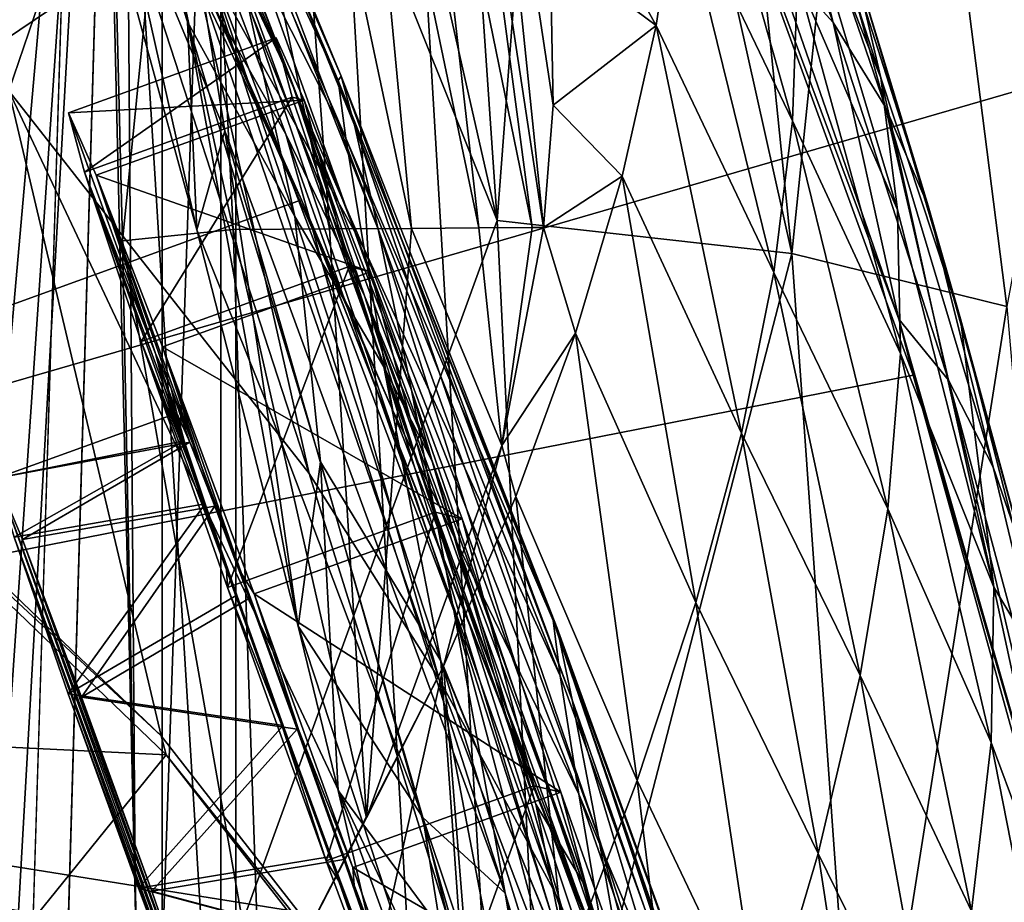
# Model space of a CAD drawing. Header units: metres. Extents: x -904 to 0, y -908 to 0.
# Tile 98 of 158: x -58 to -25, y -384 to -354. Entities that reach past the tile are written whole.
import ezdxf

# ---------------------------------------------------------------- set-up
doc = ezdxf.new("R2010")
doc.units = ezdxf.units.M

msp = doc.modelspace()

# ---------------------------------------------------------------- linework, layer by layer
at = {"layer": 'top012'}
for points in [[(-4.519207, -133.377289, 2063.059814), (-51.518902, -163.519562, 2063.059814), (-51.518902, -836.377136, 2063.059814)], [(-37.838261, -842.079285, 2063.059814), (-4.519207, -133.377289, 2063.059814), (-51.518902, -836.377136, 2063.059814)], [(-4.519207, -133.377289, 163.059708), (-37.838261, -842.079285, 163.059708), (-51.518902, -836.377136, 163.059708)], [(-51.518902, -836.377136, 163.059708), (-51.518902, -163.519562, 163.059708), (-4.519207, -133.377289, 163.059708)], [(-37.838261, -842.079285, 2063.059814), (-34.448139, -844.306091, 2063.059814), (-4.519207, -133.377289, 2063.059814)], [(-4.519207, -133.377289, 163.059708), (-34.448139, -844.306091, 163.059708), (-37.838261, -842.079285, 163.059708)], [(-34.448139, -844.306091, 2063.059814), (-32.221325, -847.696228, 2063.059814), (-4.519207, -133.377289, 2063.059814)], [(-32.221325, -847.696228, 163.059708), (-34.448139, -844.306091, 163.059708), (-4.519207, -133.377289, 163.059708)], [(-4.519207, -133.377289, 2063.059814), (-32.221325, -847.696228, 2063.059814), (-4.519207, -887.377258, 2063.059814)], [(-4.519207, -887.377258, 163.059708), (-32.221325, -847.696228, 163.059708), (-4.519207, -133.377289, 163.059708)], [(-51.518902, -836.377136, 163.059708), (-51.518902, -495.105316, 182.490662), (-51.518902, -163.519562, 163.059708)], [(-51.518902, -495.105316, 182.490662), (-51.518902, -411.783142, 184.444412), (-51.518902, -163.519562, 163.059708)], [(-51.518902, -163.519562, 163.059708), (-51.518902, -411.783142, 184.444412), (-51.518902, -328.691803, 189.861313)], [(-51.518902, -328.491486, 2035.961548), (-51.518902, -395.558533, 2040.610718), (-51.518902, -163.519562, 2063.059814)], [(-51.518902, -163.519562, 2063.059814), (-51.518902, -395.558533, 2040.610718), (-51.518902, -462.743958, 2043.003296)], [(-51.518902, -462.743958, 2043.003296), (-51.518902, -529.971802, 2043.136353), (-51.518902, -163.519562, 2063.059814)], [(-51.518902, -529.971802, 2043.136353), (-51.518902, -836.377136, 2063.059814), (-51.518902, -163.519562, 2063.059814)], [(-26.783472, -317.377777, 1607.813965), (-86.840805, -318.15625, 1606.241211), (-18.774803, -355.125214, 1608.02356)], [(-18.774803, -355.125214, 1608.02356), (-18.944498, -354.376801, 1610.452026), (-26.783472, -317.377777, 1607.813965)], [(-86.840805, -318.15625, 1606.241211), (-94.793068, -377.154694, 1606.032959), (-18.774803, -355.125214, 1608.02356)], [(-95.048317, -379.52887, 619.995239), (-87.293312, -320.985687, 619.792175), (-37.533306, -340.804901, 618.489197)], [(-54.164406, -394.131256, 2040.5354), (-51.518902, -395.558533, 2040.610718), (-55.725853, -327.499298, 2035.875732)], [(-51.518902, -395.558533, 2040.610718), (-51.518902, -328.491486, 2035.961548), (-55.725853, -327.499298, 2035.875732)], [(-54.164406, -394.131256, 2040.5354), (-55.725853, -327.499298, 2035.875732), (-42.215172, -361.205383, 1985.746338)], [(-55.725853, -327.499298, 2035.875732), (-49.804897, -327.759186, 2009.645752), (-42.215172, -361.205383, 1985.746338)], [(-42.215172, -361.205383, 1985.746338), (-49.804897, -327.759186, 2009.645752), (-44.48011, -328.211334, 1983.284302)], [(-42.215172, -361.205383, 1985.746338), (-44.48011, -328.211334, 1983.284302), (-39.752583, -328.855499, 1956.806641)], [(-54.827484, -361.889374, 187.280212), (-55.324646, -341.937805, 188.764755), (-51.518902, -328.691803, 189.861313)], [(-54.827484, -361.889374, 187.280212), (-51.518902, -328.691803, 189.861313), (-54.031609, -401.836456, 184.909973)], [(-51.518902, -328.691803, 189.861313), (-51.518902, -411.783142, 184.444412), (-54.031609, -401.836456, 184.909973)], [(-32.278755, -362.311981, 1932.462891), (-42.215172, -361.205383, 1985.746338), (-39.752583, -328.855499, 1956.806641)], [(-32.278755, -362.311981, 1932.462891), (-39.752583, -328.855499, 1956.806641), (-35.62178, -329.691498, 1930.227783)], [(-29.139597, -331.938507, 1876.826904), (-32.278755, -362.311981, 1932.462891), (-35.62178, -329.691498, 1930.227783)], [(-29.139597, -331.938507, 1876.826904), (-25.040169, -364.100006, 1878.77002), (-32.278755, -362.311981, 1932.462891)], [(-25.040169, -364.100006, 1878.77002), (-29.139597, -331.938507, 1876.826904), (-22.545198, -350.720428, 1824.050781)], [(-94.793068, -377.154663, 658.831543), (-48.802887, -360.504913, 660.035828), (-60.736385, -335.552734, 659.723389)], [(-60.736385, -335.552734, 659.723389), (-48.802887, -360.504913, 660.035828), (-53.998867, -348.922943, 662.213379)], [(-53.587872, -344.956512, 1280.333496), (-49.152481, -356.482025, 1328.794556), (-57.246353, -337.335846, 1279.710571)], [(-57.246353, -337.335846, 1279.710571), (-49.152481, -356.482025, 1328.794556), (-46.683899, -363.742767, 1376.425293)], [(-46.683899, -363.742767, 1376.425293), (-49.328117, -358.298492, 1376.00415), (-57.246353, -337.335846, 1279.710571)], [(-49.328117, -358.298492, 1376.00415), (-52.31377, -353.022949, 1375.58313), (-57.246353, -337.335846, 1279.710571)], [(-55.213818, -337.693024, 894.298889), (-55.283051, -338.270569, 836.599487), (-47.466808, -356.342255, 894.723267)], [(-54.899479, -338.623688, 951.680603), (-55.213818, -337.693024, 894.298889), (-47.016838, -357.995667, 951.948608)], [(-55.213818, -337.693024, 894.298889), (-47.466808, -356.342255, 894.723267), (-47.016838, -357.995667, 951.948608)], [(-55.283051, -338.270569, 836.599487), (-47.56395, -356.495697, 837.130737), (-47.466808, -356.342255, 894.723267)], [(-55.283051, -338.270569, 836.599487), (-55.104694, -340.340546, 778.537842), (-47.56395, -356.495697, 837.130737)], [(-55.629524, -347.938934, 1375.161987), (-58.659721, -356.842072, 1469.44043), (-63.199181, -338.432556, 1374.319824)], [(-54.346607, -341.091095, 1008.777649), (-54.899479, -338.623688, 951.680603), (-46.222847, -361.499695, 1008.890869)], [(-54.899479, -338.623688, 951.680603), (-47.016838, -357.995667, 951.948608), (-46.222847, -361.499695, 1008.890869)], [(-54.680893, -343.901428, 720.062378), (-47.304928, -358.4328, 779.072327), (-55.104694, -340.340546, 778.537842)], [(-55.104694, -340.340546, 778.537842), (-47.304928, -358.4328, 779.072327), (-47.56395, -356.495697, 837.130737)], [(-37.533306, -340.804901, 618.489197), (-28.200781, -366.410828, 618.244812), (-95.048317, -379.52887, 619.995239)], [(-28.200781, -366.410828, 618.244812), (-37.533306, -340.804901, 618.489197), (-28.684767, -364.524628, 615.678772)], [(-37.533306, -340.804901, 618.489197), (-32.92218, -352.295959, 615.881531), (-28.684767, -364.524628, 615.678772)], [(-45.097912, -366.914978, 1065.63562), (-53.564972, -345.134308, 1065.625244), (-54.346607, -341.091095, 1008.777649)], [(-46.222847, -361.499695, 1008.890869), (-45.097912, -366.914978, 1065.63562), (-54.346607, -341.091095, 1008.777649)], [(-56.802666, -345.161591, 1176.533569), (-52.325344, -361.519562, 1234.223267), (-56.790329, -341.581421, 1183.1073)], [(-56.790329, -341.581421, 1183.1073), (-52.325344, -361.519562, 1234.223267), (-52.643673, -354.510895, 1232.833496)], [(-56.790329, -341.581421, 1183.1073), (-52.643673, -354.510895, 1232.833496), (-53.605236, -347.806946, 1232.391602)], [(-52.091511, -341.610687, 215.256165), (-55.324646, -341.937805, 188.764755), (-51.107964, -361.50769, 213.839966)], [(-49.301628, -341.612854, 241.812042), (-52.091511, -341.610687, 215.256165), (-47.86203, -361.490662, 240.471069)], [(-52.091511, -341.610687, 215.256165), (-51.107964, -361.50769, 213.839966), (-47.86203, -361.490662, 240.471069)], [(-46.965527, -341.615021, 268.448761), (-49.301628, -341.612854, 241.812042), (-45.100048, -361.473633, 267.188416)], [(-49.301628, -341.612854, 241.812042), (-47.86203, -361.490662, 240.471069), (-45.100048, -361.473633, 267.188416)], [(-45.100048, -361.473633, 267.188416), (-42.823792, -361.456604, 293.981537), (-46.965527, -341.615021, 268.448761)], [(-42.823792, -361.456604, 293.981537), (-45.084862, -341.617157, 295.156525), (-46.965527, -341.615021, 268.448761)], [(-41.034904, -361.439575, 320.839935), (-43.661179, -341.619324, 321.925568), (-45.084862, -341.617157, 295.156525)], [(-45.084862, -341.617157, 295.156525), (-42.823792, -361.456604, 293.981537), (-41.034904, -361.439575, 320.839935)], [(-41.034904, -361.439575, 320.839935), (-40.649021, -361.43927, 327.834259), (-43.661179, -341.619324, 321.925568)], [(-40.649021, -361.43927, 327.834259), (-42.695625, -341.62149, 348.745941), (-43.661179, -341.619324, 321.925568)], [(-40.649021, -361.43927, 327.834259), (-40.318794, -357.321594, 347.942413), (-42.695625, -341.62149, 348.745941)], [(-40.318794, -357.321594, 347.942413), (-40.428299, -351.984253, 375.115875), (-42.695625, -341.62149, 348.745941)], [(-55.324646, -341.937805, 188.764755), (-54.827484, -361.889374, 187.280212), (-51.107964, -361.50769, 213.839966)], [(-32.92218, -352.295959, 615.881531), (-35.272408, -342.577911, 590.318176), (-30.893574, -354.537048, 590.153748)], [(-30.893574, -354.537048, 590.153748), (-35.272408, -342.577911, 590.318176), (-33.224522, -345.436279, 564.132813)], [(-53.998867, -348.922943, 662.213379), (-46.692596, -362.153534, 720.439819), (-54.680893, -343.901428, 720.062378)], [(-54.680893, -343.901428, 720.062378), (-46.692596, -362.153534, 720.439819), (-47.304928, -358.4328, 779.072327)], [(-30.22637, -352.3479, 512.078308), (-33.158413, -344.361816, 486.960266), (-29.286085, -356.398682, 486.218231)], [(-29.286085, -356.398682, 486.218231), (-33.158413, -344.361816, 486.960266), (-32.402069, -348.553833, 461.312286)], [(-52.325344, -361.519562, 1234.223267), (-56.802666, -345.161591, 1176.533569), (-51.380821, -358.188904, 1178.73584)], [(-51.380821, -358.188904, 1178.73584), (-56.802666, -345.161591, 1176.533569), (-52.571098, -350.81488, 1122.270264)], [(-50.836445, -352.907043, 1280.956421), (-49.152481, -356.482025, 1328.794556), (-53.587872, -344.956512, 1280.333496)], [(-43.6642, -374.338074, 1122.279053), (-53.564972, -345.134308, 1065.625244), (-45.097912, -366.914978, 1065.63562)], [(-43.6642, -374.338074, 1122.279053), (-52.571098, -350.81488, 1122.270264), (-53.564972, -345.134308, 1065.625244)], [(-35.856239, -345.142822, 412.489502), (-36.140621, -349.784576, 387.059753), (-32.257198, -357.853241, 410.323669)], [(-32.091755, -353.051544, 435.765167), (-35.856239, -345.142822, 412.489502), (-32.257198, -357.853241, 410.323669)], [(-30.893574, -354.537048, 590.153748), (-33.224522, -345.436279, 564.132813), (-29.125168, -357.387024, 563.822021)], [(-29.125168, -357.387024, 563.822021), (-33.224522, -345.436279, 564.132813), (-31.540806, -348.693329, 538.051392)], [(-40.428299, -351.984253, 375.115875), (-36.854706, -354.642517, 361.678864), (-41.14917, -346.903564, 402.306671)], [(-36.854706, -354.642517, 361.678864), (-36.140621, -349.784576, 387.059753), (-41.14917, -346.903564, 402.306671)], [(-53.605236, -347.806946, 1232.391602), (-52.643673, -354.510895, 1232.833496), (-49.020161, -361.072083, 1281.579346)], [(-50.836445, -352.907043, 1280.956421), (-53.605236, -347.806946, 1232.391602), (-49.020161, -361.072083, 1281.579346)], [(-48.540432, -369.725311, 1470.142578), (-58.659721, -356.842072, 1469.44043), (-55.629524, -347.938934, 1375.161987)], [(-52.31377, -353.022949, 1375.58313), (-48.540432, -369.725311, 1470.142578), (-55.629524, -347.938934, 1375.161987)], [(-29.286085, -356.398682, 486.218231), (-32.402069, -348.553833, 461.312286), (-28.725321, -360.844208, 460.475372)], [(-28.725321, -360.844208, 460.475372), (-32.402069, -348.553833, 461.312286), (-32.091755, -353.051544, 435.765167)], [(-29.125168, -357.387024, 563.822021), (-31.540806, -348.693329, 538.051392), (-27.692135, -360.715485, 537.606567)], [(-27.692135, -360.715485, 537.606567), (-31.540806, -348.693329, 538.051392), (-30.22637, -352.3479, 512.078308)], [(-53.998867, -348.922943, 662.213379), (-45.726032, -367.603577, 662.584045), (-46.692596, -362.153534, 720.439819)], [(-53.998867, -348.922943, 662.213379), (-48.802887, -360.504913, 660.035828), (-45.726032, -367.603577, 662.584045)], [(-36.140621, -349.784576, 387.059753), (-36.854706, -354.642517, 361.678864), (-32.890076, -362.956909, 384.991852)], [(-32.257198, -357.853241, 410.323669), (-36.140621, -349.784576, 387.059753), (-32.890076, -362.956909, 384.991852)], [(-43.6642, -374.338074, 1122.279053), (-41.942944, -383.85733, 1178.865479), (-52.571098, -350.81488, 1122.270264)], [(-41.942944, -383.85733, 1178.865479), (-51.380821, -358.188904, 1178.73584), (-52.571098, -350.81488, 1122.270264)], [(-40.428299, -351.984253, 375.115875), (-40.318794, -357.321594, 347.942413), (-36.854706, -354.642517, 361.678864)], [(-28.684767, -364.524628, 615.678772), (-32.92218, -352.295959, 615.881531), (-30.893574, -354.537048, 590.153748)], [(-27.692135, -360.715485, 537.606567), (-30.22637, -352.3479, 512.078308), (-26.601788, -364.520721, 511.513611)], [(-26.601788, -364.520721, 511.513611), (-30.22637, -352.3479, 512.078308), (-29.286085, -356.398682, 486.218231)], [(-49.328117, -358.298492, 1376.00415), (-44.160591, -376.64502, 1470.49353), (-52.31377, -353.022949, 1375.58313)], [(-44.160591, -376.64502, 1470.49353), (-48.540432, -369.725311, 1470.142578), (-52.31377, -353.022949, 1375.58313)], [(-49.152481, -356.482025, 1328.794556), (-50.836445, -352.907043, 1280.956421), (-46.029953, -366.133057, 1329.559448)], [(-46.029953, -366.133057, 1329.559448), (-50.836445, -352.907043, 1280.956421), (-49.020161, -361.072083, 1281.579346)], [(-28.628368, -365.682312, 434.856842), (-32.091755, -353.051544, 435.765167), (-32.257198, -357.853241, 410.323669)], [(-28.725321, -360.844208, 460.475372), (-32.091755, -353.051544, 435.765167), (-28.628368, -365.682312, 434.856842)], [(-52.325344, -361.519562, 1234.223267), (-48.91679, -374.85965, 1275.041138), (-52.643673, -354.510895, 1232.833496)], [(-52.643673, -354.510895, 1232.833496), (-48.91679, -374.85965, 1275.041138), (-48.157398, -369.33429, 1282.202271)], [(-52.643673, -354.510895, 1232.833496), (-48.157398, -369.33429, 1282.202271), (-49.020161, -361.072083, 1281.579346)], [(-28.684767, -364.524628, 615.678772), (-30.893574, -354.537048, 590.153748), (-27.002653, -366.584045, 590.007629)], [(-27.002653, -366.584045, 590.007629), (-30.893574, -354.537048, 590.153748), (-29.125168, -357.387024, 563.822021)], [(-40.318794, -357.321594, 347.942413), (-37.999809, -359.715637, 336.355957), (-36.854706, -354.642517, 361.678864)], [(-36.854706, -354.642517, 361.678864), (-37.999809, -359.715637, 336.355957), (-33.980976, -368.360596, 359.773071)], [(-32.890076, -362.956909, 384.991852), (-36.854706, -354.642517, 361.678864), (-33.980976, -368.360596, 359.773071)], [(-18.774803, -355.125214, 1608.02356), (-94.793068, -377.154694, 1606.032959), (-13.701091, -393.379517, 1608.156494)], [(-49.152481, -356.482025, 1328.794556), (-44.392456, -369.332886, 1376.846436), (-46.683899, -363.742767, 1376.425293)], [(-44.392456, -369.332886, 1376.846436), (-49.152481, -356.482025, 1328.794556), (-46.029953, -366.133057, 1329.559448)], [(-47.466808, -356.342255, 894.723267), (-47.56395, -356.495697, 837.130737), (-40.191292, -374.930176, 895.072998)], [(-47.56395, -356.495697, 837.130737), (-40.327435, -374.670593, 837.568848), (-40.191292, -374.930176, 895.072998)], [(-47.304928, -358.4328, 779.072327), (-40.327435, -374.670593, 837.568848), (-47.56395, -356.495697, 837.130737)], [(-47.016838, -357.995667, 951.948608), (-47.466808, -356.342255, 894.723267), (-39.678192, -377.339966, 952.169128)], [(-47.466808, -356.342255, 894.723267), (-40.191292, -374.930176, 895.072998), (-39.678192, -377.339966, 952.169128)], [(-26.601788, -364.520721, 511.513611), (-29.286085, -356.398682, 486.218231), (-25.477718, -373.553894, 459.721252)], [(-25.477718, -373.553894, 459.721252), (-29.286085, -356.398682, 486.218231), (-28.725321, -360.844208, 460.475372)], [(-53.530102, -378.55719, 1563.482422), (-68.664879, -364.060242, 1564.066162), (-58.659721, -356.842072, 1469.44043)], [(-40.627575, -395.083862, 1562.974365), (-58.659721, -356.842072, 1469.44043), (-48.540432, -369.725311, 1470.142578)], [(-40.627575, -395.083862, 1562.974365), (-53.530102, -378.55719, 1563.482422), (-58.659721, -356.842072, 1469.44043)], [(-40.318794, -357.321594, 347.942413), (-40.649021, -361.43927, 327.834259), (-37.999809, -359.715637, 336.355957)], [(-27.002653, -366.584045, 590.007629), (-29.125168, -357.387024, 563.822021), (-25.496048, -369.50769, 563.545837)], [(-25.496048, -369.50769, 563.545837), (-29.125168, -357.387024, 563.822021), (-27.692135, -360.715485, 537.606567)], [(-32.257198, -357.853241, 410.323669), (-32.890076, -362.956909, 384.991852), (-29.052488, -370.909546, 409.371735)], [(-32.257198, -357.853241, 410.323669), (-29.052488, -370.909546, 409.371735), (-28.628368, -365.682312, 434.856842)], [(-50.005356, -367.289642, 1234.981567), (-52.325344, -361.519562, 1234.223267), (-51.380821, -358.188904, 1178.73584)], [(-50.005356, -367.289642, 1234.981567), (-51.380821, -358.188904, 1178.73584), (-44.71611, -381.305115, 1235.151611)], [(-51.380821, -358.188904, 1178.73584), (-41.942944, -383.85733, 1178.865479), (-44.71611, -381.305115, 1235.151611)], [(-46.222847, -361.499695, 1008.890869), (-47.016838, -357.995667, 951.948608), (-38.798779, -381.956543, 1008.983704)], [(-47.016838, -357.995667, 951.948608), (-39.678192, -377.339966, 952.169128), (-38.798779, -381.956543, 1008.983704)], [(-46.683899, -363.742767, 1376.425293), (-40.260113, -383.8396, 1470.844604), (-49.328117, -358.298492, 1376.00415)], [(-40.260113, -383.8396, 1470.844604), (-44.160591, -376.64502, 1470.49353), (-49.328117, -358.298492, 1376.00415)], [(-46.692596, -362.153534, 720.439819), (-40.082592, -376.531799, 779.513306), (-47.304928, -358.4328, 779.072327)], [(-47.304928, -358.4328, 779.072327), (-40.082592, -376.531799, 779.513306), (-40.327435, -374.670593, 837.568848)], [(-40.649021, -361.43927, 327.834259), (-39.576118, -365.002441, 311.099915), (-37.999809, -359.715637, 336.355957)], [(-37.999809, -359.715637, 336.355957), (-39.576118, -365.002441, 311.099915), (-35.519348, -374.062347, 334.670044)], [(-33.980976, -368.360596, 359.773071), (-37.999809, -359.715637, 336.355957), (-35.519348, -374.062347, 334.670044)], [(-48.802887, -360.504913, 660.035828), (-94.793068, -377.154663, 658.831543), (-38.672516, -386.122192, 660.301147)], [(-48.802887, -360.504913, 660.035828), (-38.420334, -386.664337, 662.912781), (-45.726032, -367.603577, 662.584045)], [(-48.802887, -360.504913, 660.035828), (-38.672516, -386.122192, 660.301147), (-38.420334, -386.664337, 662.912781)], [(-25.477718, -373.553894, 459.721252), (-28.725321, -360.844208, 460.475372), (-28.628368, -365.682312, 434.856842)], [(-25.496048, -369.50769, 563.545837), (-27.692135, -360.715485, 537.606567), (-24.29723, -372.979584, 537.21106)], [(-24.29723, -372.979584, 537.21106), (-27.692135, -360.715485, 537.606567), (-26.601788, -364.520721, 511.513611)], [(-49.020161, -361.072083, 1281.579346), (-48.157398, -369.33429, 1282.202271), (-44.105186, -376.035645, 1330.324463)], [(-44.105186, -376.035645, 1330.324463), (-46.029953, -366.133057, 1329.559448), (-49.020161, -361.072083, 1281.579346)], [(-51.107964, -361.50769, 213.839966), (-54.827484, -361.889374, 187.280212), (-50.177692, -388.247131, 210.920059)], [(-54.164406, -394.131256, 2040.5354), (-42.215172, -361.205383, 1985.746338), (-40.59396, -394.353912, 1987.670532)], [(-48.91679, -374.85965, 1275.041138), (-52.325344, -361.519562, 1234.223267), (-50.005356, -367.289642, 1234.981567)], [(-47.86203, -361.490662, 240.471069), (-51.107964, -361.50769, 213.839966), (-46.616428, -381.315338, 239.179611)], [(-46.616428, -381.315338, 239.179611), (-51.107964, -361.50769, 213.839966), (-50.177692, -388.247131, 210.920059)], [(-45.100048, -361.473633, 267.188416), (-47.86203, -361.490662, 240.471069), (-46.616428, -381.315338, 239.179611)], [(-46.616428, -381.315338, 239.179611), (-42.057781, -368.783478, 293.587402), (-45.100048, -361.473633, 267.188416)], [(-38.798779, -381.956543, 1008.983704), (-37.568882, -388.858551, 1065.643799), (-46.222847, -361.499695, 1008.890869)], [(-37.568882, -388.858551, 1065.643799), (-45.097912, -366.914978, 1065.63562), (-46.222847, -361.499695, 1008.890869)], [(-42.057781, -368.783478, 293.587402), (-42.823792, -361.456604, 293.981537), (-45.100048, -361.473633, 267.188416)], [(-42.823792, -361.456604, 293.981537), (-42.057781, -368.783478, 293.587402), (-41.034904, -361.439575, 320.839935)], [(-42.215172, -361.205383, 1985.746338), (-32.278755, -362.311981, 1932.462891), (-40.59396, -394.353912, 1987.670532)], [(-42.057781, -368.783478, 293.587402), (-40.649021, -361.43927, 327.834259), (-41.034904, -361.439575, 320.839935)], [(-40.649021, -361.43927, 327.834259), (-42.057781, -368.783478, 293.587402), (-39.576118, -365.002441, 311.099915)], [(-50.177692, -388.247131, 210.920059), (-54.827484, -361.889374, 187.280212), (-54.031609, -401.836456, 184.909973)], [(-45.726032, -367.603577, 662.584045), (-39.460186, -380.515198, 720.751343), (-46.692596, -362.153534, 720.439819)], [(-46.692596, -362.153534, 720.439819), (-39.460186, -380.515198, 720.751343), (-40.082592, -376.531799, 779.513306)], [(-40.59396, -394.353912, 1987.670532), (-32.278755, -362.311981, 1932.462891), (-29.946133, -395.152252, 1934.199341)], [(-32.278755, -362.311981, 1932.462891), (-25.040169, -364.100006, 1878.77002), (-29.946133, -395.152252, 1934.199341)], [(-29.981905, -376.522217, 384.027832), (-32.890076, -362.956909, 384.991852), (-33.980976, -368.360596, 359.773071)], [(-32.890076, -362.956909, 384.991852), (-29.981905, -376.522217, 384.027832), (-29.052488, -370.909546, 409.371735)], [(-39.327137, -383.486725, 1424.444946), (-36.85598, -391.274414, 1471.195679), (-46.683899, -363.742767, 1376.425293)], [(-36.85598, -391.274414, 1471.195679), (-40.260113, -383.8396, 1470.844604), (-46.683899, -363.742767, 1376.425293)], [(-46.683899, -363.742767, 1376.425293), (-44.392456, -369.332886, 1376.846436), (-39.327137, -383.486725, 1424.444946)], [(-68.620758, -364.532837, 1566.300171), (-68.664879, -364.060242, 1564.066162), (-53.530102, -378.55719, 1563.482422)], [(-29.946133, -395.152252, 1934.199341), (-25.040169, -364.100006, 1878.77002), (-22.224348, -396.525391, 1880.271606)], [(-68.620758, -364.532837, 1566.300171), (-53.356236, -379.197052, 1565.900513), (-94.795197, -377.174316, 1566.985596)], [(-53.356236, -379.197052, 1565.900513), (-68.620758, -364.532837, 1566.300171), (-53.530102, -378.55719, 1563.482422)], [(-21.782118, -388.650299, 615.342224), (-28.684767, -364.524628, 615.678772), (-27.002653, -366.584045, 590.007629)], [(-28.200781, -366.410828, 618.244812), (-28.684767, -364.524628, 615.678772), (-21.782118, -388.650299, 615.342224)], [(-24.29723, -372.979584, 537.21106), (-26.601788, -364.520721, 511.513611), (-23.41547, -376.997711, 511.011322)], [(-23.41547, -376.997711, 511.011322), (-26.601788, -364.520721, 511.513611), (-25.477718, -373.553894, 459.721252)], [(-42.057781, -368.783478, 293.587402), (-41.583195, -370.501129, 285.920105), (-39.576118, -365.002441, 311.099915)], [(-37.491833, -380.060425, 309.684357), (-39.576118, -365.002441, 311.099915), (-41.583195, -370.501129, 285.920105)], [(-35.519348, -374.062347, 334.670044), (-39.576118, -365.002441, 311.099915), (-37.491833, -380.060425, 309.684357)], [(-29.052488, -370.909546, 409.371735), (-25.573061, -378.776611, 434.038116), (-28.628368, -365.682312, 434.856842)], [(-28.628368, -365.682312, 434.856842), (-25.573061, -378.776611, 434.038116), (-25.477718, -373.553894, 459.721252)], [(-39.716629, -386.739777, 1378.109741), (-46.029953, -366.133057, 1329.559448), (-44.105186, -376.035645, 1330.324463)], [(-39.716629, -386.739777, 1378.109741), (-40.9039, -380.856293, 1377.688599), (-46.029953, -366.133057, 1329.559448)], [(-40.9039, -380.856293, 1377.688599), (-44.392456, -369.332886, 1376.846436), (-46.029953, -366.133057, 1329.559448)], [(-28.200781, -366.410828, 618.244812), (-20.853827, -392.848328, 618.052429), (-95.048317, -379.52887, 619.995239)], [(-20.853827, -392.848328, 618.052429), (-28.200781, -366.410828, 618.244812), (-21.782118, -388.650299, 615.342224)], [(-21.782118, -388.650299, 615.342224), (-27.002653, -366.584045, 590.007629), (-19.538303, -394.377563, 563.097229)], [(-19.538303, -394.377563, 563.097229), (-27.002653, -366.584045, 590.007629), (-25.496048, -369.50769, 563.545837)], [(-36.015312, -398.171814, 1122.286255), (-43.6642, -374.338074, 1122.279053), (-45.097912, -366.914978, 1065.63562)], [(-37.568882, -388.858551, 1065.643799), (-36.015312, -398.171814, 1122.286255), (-45.097912, -366.914978, 1065.63562)], [(-44.71611, -381.305115, 1235.151611), (-48.91679, -374.85965, 1275.041138), (-50.005356, -367.289642, 1234.981567)], [(-45.726032, -367.603577, 662.584045), (-38.420334, -386.664337, 662.912781), (-39.460186, -380.515198, 720.751343)], [(-31.398735, -382.51651, 358.831604), (-33.980976, -368.360596, 359.773071), (-35.519348, -374.062347, 334.670044)], [(-29.981905, -376.522217, 384.027832), (-33.980976, -368.360596, 359.773071), (-31.398735, -382.51651, 358.831604)], [(-42.057781, -368.783478, 293.587402), (-46.616428, -381.315338, 239.179611), (-44.020283, -376.209778, 260.824158)], [(-41.583195, -370.501129, 285.920105), (-42.057781, -368.783478, 293.587402), (-44.020283, -376.209778, 260.824158)], [(-48.91679, -374.85965, 1275.041138), (-47.560413, -380.396759, 1290.754272), (-48.157398, -369.33429, 1282.202271)], [(-48.157398, -369.33429, 1282.202271), (-47.560413, -380.396759, 1290.754272), (-43.400482, -386.03299, 1331.089478)], [(-48.157398, -369.33429, 1282.202271), (-43.400482, -386.03299, 1331.089478), (-44.105186, -376.035645, 1330.324463)], [(-44.392456, -369.332886, 1376.846436), (-40.9039, -380.856293, 1377.688599), (-39.327137, -383.486725, 1424.444946)], [(-44.160591, -376.64502, 1470.49353), (-40.627575, -395.083862, 1562.974365), (-48.540432, -369.725311, 1470.142578)], [(-19.538303, -394.377563, 563.097229), (-25.496048, -369.50769, 563.545837), (-24.29723, -372.979584, 537.21106)], [(-39.883587, -386.353302, 284.817108), (-41.583195, -370.501129, 285.920105), (-44.020283, -376.209778, 260.824158)], [(-37.491833, -380.060425, 309.684357), (-41.583195, -370.501129, 285.920105), (-39.883587, -386.353302, 284.817108)], [(-29.052488, -370.909546, 409.371735), (-29.981905, -376.522217, 384.027832), (-26.229733, -384.464172, 408.513397)], [(-29.052488, -370.909546, 409.371735), (-26.229733, -384.464172, 408.513397), (-25.573061, -378.776611, 434.038116)], [(-25.573061, -378.776611, 434.038116), (-22.639355, -386.662598, 459.049896), (-25.477718, -373.553894, 459.721252)], [(-25.477718, -373.553894, 459.721252), (-22.639355, -386.662598, 459.049896), (-23.41547, -376.997711, 511.011322)], [(-33.282894, -388.888672, 333.788177), (-35.519348, -374.062347, 334.670044), (-37.491833, -380.060425, 309.684357)], [(-31.398735, -382.51651, 358.831604), (-35.519348, -374.062347, 334.670044), (-33.282894, -388.888672, 333.788177)], [(-36.015312, -398.171814, 1122.286255), (-34.16378, -410.011841, 1178.973145), (-43.6642, -374.338074, 1122.279053)], [(-34.16378, -410.011841, 1178.973145), (-41.942944, -383.85733, 1178.865479), (-43.6642, -374.338074, 1122.279053)], [(-40.191292, -374.930176, 895.072998), (-40.327435, -374.670593, 837.568848), (-33.247612, -394.07254, 895.348083)], [(-40.327435, -374.670593, 837.568848), (-26.930365, -413.296906, 838.165894), (-33.247612, -394.07254, 895.348083)], [(-40.082592, -376.531799, 779.513306), (-33.30217, -395.179382, 779.860901), (-40.327435, -374.670593, 837.568848)], [(-40.327435, -374.670593, 837.568848), (-33.30217, -395.179382, 779.860901), (-26.930365, -413.296906, 838.165894)], [(-47.560413, -380.396759, 1290.754272), (-48.91679, -374.85965, 1275.041138), (-42.749805, -393.608826, 1291.23645)], [(-48.91679, -374.85965, 1275.041138), (-44.71611, -381.305115, 1235.151611), (-42.749805, -393.608826, 1291.23645)], [(-39.678192, -377.339966, 952.169128), (-40.191292, -374.930176, 895.072998), (-32.751995, -397.239197, 952.342163)], [(-40.191292, -374.930176, 895.072998), (-33.247612, -394.07254, 895.348083), (-32.751995, -397.239197, 952.342163)], [(-44.105186, -376.035645, 1330.324463), (-43.400482, -386.03299, 1331.089478), (-38.906479, -392.671021, 1378.530884)], [(-38.906479, -392.671021, 1378.530884), (-39.716629, -386.739777, 1378.109741), (-44.105186, -376.035645, 1330.324463)], [(-50.177692, -388.247131, 210.920059), (-49.612221, -401.25293, 210.920059), (-44.020283, -376.209778, 260.824158)], [(-44.020283, -376.209778, 260.824158), (-46.616428, -381.315338, 239.179611), (-50.177692, -388.247131, 210.920059)], [(-49.612221, -401.25293, 210.920059), (-42.676311, -392.940002, 260.067993), (-44.020283, -376.209778, 260.824158)], [(-44.020283, -376.209778, 260.824158), (-42.676311, -392.940002, 260.067993), (-39.883587, -386.353302, 284.817108)], [(-40.260113, -383.8396, 1470.844604), (-30.246319, -413.278595, 1562.556519), (-44.160591, -376.64502, 1470.49353)], [(-30.246319, -413.278595, 1562.556519), (-40.627575, -395.083862, 1562.974365), (-44.160591, -376.64502, 1470.49353)], [(-39.460186, -380.515198, 720.751343), (-33.30217, -395.179382, 779.860901), (-40.082592, -376.531799, 779.513306)], [(-27.425375, -390.611176, 383.158325), (-29.981905, -376.522217, 384.027832), (-31.398735, -382.51651, 358.831604)], [(-26.229733, -384.464172, 408.513397), (-29.981905, -376.522217, 384.027832), (-27.425375, -390.611176, 383.158325)], [(-94.795197, -377.174316, 1566.985596), (-53.356236, -379.197052, 1565.900513), (-99.687195, -436.501892, 1567.113647)], [(-94.793068, -377.154663, 658.831543), (-99.686302, -436.486115, 658.70343), (-38.672516, -386.122192, 660.301147)], [(-94.793068, -377.154694, 1606.032959), (-99.686302, -436.486115, 1605.904907), (-13.701091, -393.379517, 1608.156494)], [(-38.798779, -381.956543, 1008.983704), (-39.678192, -377.339966, 952.169128), (-31.957781, -402.964142, 1009.056152)], [(-39.678192, -377.339966, 952.169128), (-32.751995, -397.239197, 952.342163), (-31.957781, -402.964142, 1009.056152)], [(-53.356236, -379.197052, 1565.900513), (-53.530102, -378.55719, 1563.482422), (-40.627575, -395.083862, 1562.974365)], [(-26.229733, -384.464172, 408.513397), (-22.909855, -392.302795, 433.308899), (-25.573061, -378.776611, 434.038116)], [(-25.573061, -378.776611, 434.038116), (-22.909855, -392.302795, 433.308899), (-22.639355, -386.662598, 459.049896)], [(-53.356236, -379.197052, 1565.900513), (-40.362392, -395.888977, 1565.560181), (-99.687195, -436.501892, 1567.113647)], [(-40.362392, -395.888977, 1565.560181), (-53.356236, -379.197052, 1565.900513), (-40.627575, -395.083862, 1562.974365)], [(-95.048317, -379.52887, 619.995239), (-20.853827, -392.848328, 618.052429), (-99.792473, -438.393463, 620.119507)], [(-35.608921, -395.635437, 308.900726), (-37.491833, -380.060425, 309.684357), (-39.883587, -386.353302, 284.817108)], [(-33.282894, -388.888672, 333.788177), (-37.491833, -380.060425, 309.684357), (-35.608921, -395.635437, 308.900726)], [(-47.560413, -380.396759, 1290.754272), (-42.749805, -393.608826, 1291.23645), (-42.545174, -402.061737, 1346.886108)], [(-47.560413, -380.396759, 1290.754272), (-42.545174, -402.061737, 1346.886108), (-43.400482, -386.03299, 1331.089478)], [(-38.420334, -386.664337, 662.912781), (-32.860413, -399.42099, 720.996948), (-39.460186, -380.515198, 720.751343)], [(-39.460186, -380.515198, 720.751343), (-32.860413, -399.42099, 720.996948), (-33.30217, -395.179382, 779.860901)], [(-39.327137, -383.486725, 1424.444946), (-40.9039, -380.856293, 1377.688599), (-35.482574, -397.047577, 1425.274292)], [(-40.9039, -380.856293, 1377.688599), (-39.716629, -386.739777, 1378.109741), (-35.482574, -397.047577, 1425.274292)], [(-42.749805, -393.608826, 1291.23645), (-44.71611, -381.305115, 1235.151611), (-37.694042, -409.377899, 1291.495117)], [(-44.71611, -381.305115, 1235.151611), (-39.949287, -395.52594, 1235.307617), (-37.694042, -409.377899, 1291.495117)], [(-44.71611, -381.305115, 1235.151611), (-41.942944, -383.85733, 1178.865479), (-39.949287, -395.52594, 1235.307617)], [(-31.957781, -402.964142, 1009.056152), (-30.882969, -411.340637, 1065.649902), (-38.798779, -381.956543, 1008.983704)], [(-30.882969, -411.340637, 1065.649902), (-37.568882, -388.858551, 1065.643799), (-38.798779, -381.956543, 1008.983704)], [(-29.134571, -397.212189, 357.982147), (-31.398735, -382.51651, 358.831604), (-33.282894, -388.888672, 333.788177)], [(-27.425375, -390.611176, 383.158325), (-31.398735, -382.51651, 358.831604), (-29.134571, -397.212189, 357.982147)], [(-35.482574, -397.047577, 1425.274292), (-33.965172, -398.914795, 1471.546631), (-39.327137, -383.486725, 1424.444946)], [(-33.965172, -398.914795, 1471.546631), (-36.85598, -391.274414, 1471.195679), (-39.327137, -383.486725, 1424.444946)], [(-41.942944, -383.85733, 1178.865479), (-35.719398, -409.918915, 1235.449707), (-39.949287, -395.52594, 1235.307617)], [(-41.942944, -383.85733, 1178.865479), (-34.16378, -410.011841, 1178.973145), (-35.719398, -409.918915, 1235.449707)], [(-30.246319, -413.278595, 1562.556519), (-40.260113, -383.8396, 1470.844604), (-36.85598, -391.274414, 1471.195679)]]:
    msp.add_3dface(points, dxfattribs=at)
at = {"layer": 'top0123432'}
for points in [[(-49.651901, -355.050262, 787.886475), (-56.652557, -357.580505, 787.752686), (-56.112503, -359.580688, 797.321899)], [(-56.652557, -357.580505, 787.752686), (-49.651901, -355.050262, 787.886475), (-48.711838, -357.148041, 778.369263)], [(-49.111843, -357.050446, 797.455688), (-49.651901, -355.050262, 787.886475), (-56.112503, -359.580688, 797.321899)], [(-48.711838, -357.148041, 778.369263), (-49.651901, -355.050262, 787.886475), (-49.111843, -357.050446, 797.455688)], [(-55.712494, -359.678284, 778.235474), (-56.652557, -357.580505, 787.752686), (-48.711838, -357.148041, 778.369263)], [(-49.111843, -357.050446, 797.455688), (-56.112503, -359.580688, 797.321899), (-54.199291, -365.282654, 805.047791)], [(-55.712494, -359.678284, 778.235474), (-48.711838, -357.148041, 778.369263), (-46.477848, -362.928284, 770.789001)], [(-47.198635, -362.752411, 805.18158), (-49.111843, -357.050446, 797.455688), (-54.199291, -365.282654, 805.047791)], [(-47.198635, -362.752411, 805.18158), (-48.711838, -357.148041, 778.369263), (-49.111843, -357.050446, 797.455688)], [(-46.477848, -362.928284, 770.789001), (-48.711838, -357.148041, 778.369263), (-47.198635, -362.752411, 805.18158)], [(-56.112503, -359.580688, 797.321899), (-56.652557, -357.580505, 787.752686), (-53.724342, -365.687744, 787.85553)], [(-53.724342, -365.687744, 787.85553), (-56.652557, -357.580505, 787.752686), (-55.712494, -359.678284, 778.235474)], [(-54.199291, -365.282654, 805.047791), (-56.112503, -359.580688, 797.321899), (-52.591434, -369.32486, 797.36084)], [(-56.112503, -359.580688, 797.321899), (-53.427448, -366.80481, 793.446472), (-52.591434, -369.32486, 797.36084)], [(-53.427448, -366.80481, 793.446472), (-56.112503, -359.580688, 797.321899), (-53.724342, -365.687744, 787.85553)], [(-53.478504, -365.458527, 770.655212), (-52.194977, -369.42157, 778.443726), (-55.712494, -359.678284, 778.235474)], [(-52.194977, -369.42157, 778.443726), (-53.19371, -366.861847, 782.293579), (-55.712494, -359.678284, 778.235474)], [(-55.712494, -359.678284, 778.235474), (-53.19371, -366.861847, 782.293579), (-53.724342, -365.687744, 787.85553)], [(-53.478504, -365.458527, 770.655212), (-55.712494, -359.678284, 778.235474), (-46.477848, -362.928284, 770.789001)], [(-47.198635, -362.752411, 805.18158), (-54.199291, -365.282654, 805.047791), (-51.291862, -373.557068, 809.400146)], [(-44.291206, -371.026855, 809.533936), (-47.198635, -362.752411, 805.18158), (-51.291862, -373.557068, 809.400146)], [(-44.291206, -371.026855, 809.533936), (-46.477848, -362.928284, 770.789001), (-47.198635, -362.752411, 805.18158)], [(-53.478504, -365.458527, 770.655212), (-46.477848, -362.928284, 770.789001), (-43.392399, -371.246155, 766.647095)], [(-43.392399, -371.246155, 766.647095), (-46.477848, -362.928284, 770.789001), (-44.291206, -371.026855, 809.533936)], [(-51.291862, -373.557068, 809.400146), (-54.199291, -365.282654, 805.047791), (-51.329037, -372.962891, 800.107178)], [(-54.199291, -365.282654, 805.047791), (-52.591434, -369.32486, 797.36084), (-51.329037, -372.962891, 800.107178)], [(-50.393059, -373.776367, 766.513306), (-50.819405, -373.087219, 775.789978), (-53.478504, -365.458527, 770.655212)], [(-50.819405, -373.087219, 775.789978), (-52.194977, -369.42157, 778.443726), (-53.478504, -365.458527, 770.655212)], [(-50.393059, -373.776367, 766.513306), (-53.478504, -365.458527, 770.655212), (-43.392399, -371.246155, 766.647095)], [(-53.002464, -367.68631, 787.880859), (-53.724342, -365.687744, 787.85553), (-53.19371, -366.861847, 782.293579)], [(-53.427448, -366.80481, 793.446472), (-53.724342, -365.687744, 787.85553), (-52.754421, -368.620605, 792.571167)], [(-53.724342, -365.687744, 787.85553), (-53.002464, -367.68631, 787.880859), (-52.754421, -368.620605, 792.571167)], [(-52.591434, -369.32486, 797.36084), (-53.427448, -366.80481, 793.446472), (-52.0495, -370.745728, 795.876404)], [(-53.427448, -366.80481, 793.446472), (-52.754421, -368.620605, 792.571167), (-52.0495, -370.745728, 795.876404)], [(-52.558334, -368.668427, 783.214844), (-53.19371, -366.861847, 782.293579), (-52.194977, -369.42157, 778.443726)], [(-52.558334, -368.668427, 783.214844), (-53.002464, -367.68631, 787.880859), (-53.19371, -366.861847, 782.293579)], [(-52.558334, -368.668427, 783.214844), (-59.073544, -369.880554, 787.764832), (-53.002464, -367.68631, 787.880859)], [(-52.754421, -368.620605, 792.571167), (-53.002464, -367.68631, 787.880859), (-59.073544, -369.880554, 787.764832)], [(-58.480522, -371.872192, 794.401123), (-52.754421, -368.620605, 792.571167), (-59.073544, -369.880554, 787.764832)], [(-58.203438, -371.939819, 781.179993), (-59.073544, -369.880554, 787.764832), (-52.558334, -368.668427, 783.214844)], [(-52.0495, -370.745728, 795.876404), (-52.754421, -368.620605, 792.571167), (-58.480522, -371.872192, 794.401123)], [(-51.716011, -370.827087, 779.963928), (-58.203438, -371.939819, 781.179993), (-52.558334, -368.668427, 783.214844)], [(-51.716011, -370.827087, 779.963928), (-52.558334, -368.668427, 783.214844), (-52.194977, -369.42157, 778.443726)], [(-51.329037, -372.962891, 800.107178), (-52.591434, -369.32486, 797.36084), (-50.983456, -373.817719, 798.192505)], [(-52.591434, -369.32486, 797.36084), (-52.0495, -370.745728, 795.876404), (-50.983456, -373.817719, 798.192505)], [(-51.716011, -370.827087, 779.963928), (-52.194977, -369.42157, 778.443726), (-50.819405, -373.087219, 775.789978)], [(-58.480522, -371.872192, 794.401123), (-59.073544, -369.880554, 787.764832), (-51.429474, -391.044434, 788.033264)], [(-51.429474, -391.044434, 788.033264), (-59.073544, -369.880554, 787.764832), (-52.020702, -389.057739, 781.397095)], [(-59.073544, -369.880554, 787.764832), (-58.203438, -371.939819, 781.179993), (-52.020702, -389.057739, 781.397095)], [(-56.655575, -377.141052, 798.553772), (-52.0495, -370.745728, 795.876404), (-58.480522, -371.872192, 794.401123)], [(-56.655575, -377.141052, 798.553772), (-50.983456, -373.817719, 798.192505), (-52.0495, -370.745728, 795.876404)], [(-56.207245, -377.250427, 777.161499), (-58.203438, -371.939819, 781.179993), (-51.716011, -370.827087, 779.963928)], [(-50.554527, -373.922394, 777.726074), (-56.207245, -377.250427, 777.161499), (-51.716011, -370.827087, 779.963928)], [(-50.554527, -373.922394, 777.726074), (-51.716011, -370.827087, 779.963928), (-50.819405, -373.087219, 775.789978)], [(-44.291206, -371.026855, 809.533936), (-51.291862, -373.557068, 809.400146), (-47.966068, -382.765106, 809.516907)], [(-40.965408, -380.234863, 809.650696), (-44.291206, -371.026855, 809.533936), (-47.966068, -382.765106, 809.516907)], [(-40.965408, -380.234863, 809.650696), (-43.392399, -371.246155, 766.647095), (-44.291206, -371.026855, 809.533936)], [(-50.393059, -373.776367, 766.513306), (-43.392399, -371.246155, 766.647095), (-40.066605, -380.454163, 766.763855)], [(-40.066605, -380.454163, 766.763855), (-43.392399, -371.246155, 766.647095), (-40.965408, -380.234863, 809.650696)], [(-56.655575, -377.141052, 798.553772), (-58.480522, -371.872192, 794.401123), (-52.297787, -388.990143, 794.618225)], [(-52.297787, -388.990143, 794.618225), (-58.480522, -371.872192, 794.401123), (-51.429474, -391.044434, 788.033264)], [(-52.020702, -389.057739, 781.397095), (-58.203438, -371.939819, 781.179993), (-53.84565, -383.78891, 777.244446)], [(-58.203438, -371.939819, 781.179993), (-56.207245, -377.250427, 777.161499), (-53.84565, -383.78891, 777.244446)], [(-51.291862, -373.557068, 809.400146), (-51.329037, -372.962891, 800.107178), (-49.4599, -378.202332, 801.391541)], [(-49.4599, -378.202332, 801.391541), (-51.329037, -372.962891, 800.107178), (-49.415348, -378.213196, 799.266907)], [(-51.329037, -372.962891, 800.107178), (-50.983456, -373.817719, 798.192505), (-49.415348, -378.213196, 799.266907)], [(-48.899223, -378.339142, 774.638672), (-50.819405, -373.087219, 775.789978), (-50.393059, -373.776367, 766.513306)], [(-50.554527, -373.922394, 777.726074), (-50.819405, -373.087219, 775.789978), (-48.899223, -378.339142, 774.638672)], [(-47.966068, -382.765106, 809.516907), (-51.291862, -373.557068, 809.400146), (-49.4599, -378.202332, 801.391541)], [(-47.067261, -382.984375, 766.630066), (-48.899223, -378.339142, 774.638672), (-50.393059, -373.776367, 766.513306)], [(-47.067261, -382.984375, 766.630066), (-50.393059, -373.776367, 766.513306), (-40.066605, -380.454163, 766.763855)], [(-49.415348, -378.213196, 799.266907), (-50.983456, -373.817719, 798.192505), (-56.655575, -377.141052, 798.553772)], [(-56.207245, -377.250427, 777.161499), (-50.554527, -373.922394, 777.726074), (-48.943726, -378.328247, 776.763306)], [(-48.943726, -378.328247, 776.763306), (-50.554527, -373.922394, 777.726074), (-48.899223, -378.339142, 774.638672)], [(-54.29398, -383.679504, 798.636658), (-49.415348, -378.213196, 799.266907), (-56.655575, -377.141052, 798.553772)], [(-54.29398, -383.679504, 798.636658), (-56.655575, -377.141052, 798.553772), (-52.297787, -388.990143, 794.618225)], [(-53.84565, -383.78891, 777.244446), (-56.207245, -377.250427, 777.161499), (-48.943726, -378.328247, 776.763306)], [(-47.804546, -382.619049, 798.304138), (-49.415348, -378.213196, 799.266907), (-54.29398, -383.679504, 798.636658)], [(-53.84565, -383.78891, 777.244446), (-48.943726, -378.328247, 776.763306), (-47.375622, -382.723724, 777.837708)], [(-47.966068, -382.765106, 809.516907), (-49.4599, -378.202332, 801.391541), (-47.539719, -383.454224, 800.240234)], [(-47.539719, -383.454224, 800.240234), (-49.4599, -378.202332, 801.391541), (-47.804546, -382.619049, 798.304138)], [(-49.4599, -378.202332, 801.391541), (-49.415348, -378.213196, 799.266907), (-47.804546, -382.619049, 798.304138)], [(-47.375622, -382.723724, 777.837708), (-48.943726, -378.328247, 776.763306), (-47.030087, -383.578583, 775.923035)], [(-48.943726, -378.328247, 776.763306), (-48.899223, -378.339142, 774.638672), (-47.030087, -383.578583, 775.923035)], [(-47.030087, -383.578583, 775.923035), (-48.899223, -378.339142, 774.638672), (-47.067261, -382.984375, 766.630066)], [(-40.965408, -380.234863, 809.650696), (-47.966068, -382.765106, 809.516907), (-44.880619, -391.082947, 805.375)], [(-37.879963, -388.552734, 805.508789), (-40.965408, -380.234863, 809.650696), (-44.880619, -391.082947, 805.375)], [(-37.879963, -388.552734, 805.508789), (-40.066605, -380.454163, 766.763855), (-40.965408, -380.234863, 809.650696)], [(-47.067261, -382.984375, 766.630066), (-40.066605, -380.454163, 766.763855), (-37.159176, -388.728577, 771.116211)], [(-37.159176, -388.728577, 771.116211), (-40.066605, -380.454163, 766.763855), (-37.879963, -388.552734, 805.508789)], [(-46.643063, -385.714355, 796.066284), (-47.804546, -382.619049, 798.304138), (-54.29398, -383.679504, 798.636658)], [(-46.309574, -385.795715, 780.153809), (-53.84565, -383.78891, 777.244446), (-47.375622, -382.723724, 777.837708)], [(-47.539719, -383.454224, 800.240234), (-47.804546, -382.619049, 798.304138), (-46.643063, -385.714355, 796.066284)], [(-46.309574, -385.795715, 780.153809), (-47.375622, -382.723724, 777.837708), (-45.767689, -387.216614, 778.669373)], [(-47.375622, -382.723724, 777.837708), (-47.030087, -383.578583, 775.923035), (-45.767689, -387.216614, 778.669373)], [(-44.880619, -391.082947, 805.375), (-47.966068, -382.765106, 809.516907), (-47.539719, -383.454224, 800.240234)], [(-44.159832, -391.25882, 770.982422), (-47.030087, -383.578583, 775.923035), (-47.067261, -382.984375, 766.630066)], [(-44.159832, -391.25882, 770.982422), (-47.067261, -382.984375, 766.630066), (-37.159176, -388.728577, 771.116211)], [(-46.643063, -385.714355, 796.066284), (-54.29398, -383.679504, 798.636658), (-52.297787, -388.990143, 794.618225)], [(-44.880619, -391.082947, 805.375), (-47.539719, -383.454224, 800.240234), (-46.164146, -387.119873, 797.586487)], [(-46.164146, -387.119873, 797.586487), (-47.539719, -383.454224, 800.240234), (-46.643063, -385.714355, 796.066284)], [(-45.767689, -387.216614, 778.669373), (-47.030087, -383.578583, 775.923035), (-44.159832, -391.25882, 770.982422)], [(-52.020702, -389.057739, 781.397095), (-53.84565, -383.78891, 777.244446), (-46.309574, -385.795715, 780.153809)]]:
    msp.add_3dface(points, dxfattribs=at)
at = {"layer": 'top0123458'}
for points in [[(-16.196362, -882.851318, 163.059708), (-16.196362, -21.156561, 163.059708), (-53.480907, -243.617432, 163.059708)], [(-13.196362, -882.851318, 160.059708), (-51.007534, -245.042999, 160.059708), (-13.196362, -21.156561, 160.059708)], [(-64.523483, -465.933502, 140.184616), (-64.673195, -605.901001, 138.56041), (-53.480907, -243.617432, 163.059708)], [(-53.480907, -243.617432, 163.059708), (-64.673195, -605.901001, 138.56041), (-53.546944, -840.303711, 163.059692)], [(-63.936413, -430.948029, 140.526733), (-64.523483, -465.933502, 140.184616), (-53.480907, -243.617432, 163.059708)], [(-63.128487, -395.970093, 140.837189), (-63.936413, -430.948029, 140.526733), (-53.480907, -243.617432, 163.059708)], [(-62.098667, -361.002258, 141.110413), (-63.128487, -395.970093, 140.837189), (-53.480907, -243.617432, 163.059708)], [(-53.480907, -243.617432, 163.059708), (-60.844349, -326.047302, 141.338303), (-62.098667, -361.002258, 141.110413)], [(-53.546944, -840.303711, 163.059692), (-16.196362, -882.851318, 163.059708), (-53.480907, -243.617432, 163.059708)], [(-51.007534, -245.042999, 160.059708), (-51.007534, -838.075195, 160.059708), (-54.858093, -322.842194, 149.223724)], [(-51.007534, -838.075195, 160.059708), (-51.007534, -245.042999, 160.059708), (-13.196362, -882.851318, 160.059708)], [(-54.858093, -322.842194, 149.223724), (-63.065788, -604.837463, 134.984787), (-62.941063, -465.733185, 136.684204)], [(-51.007534, -838.075195, 160.059708), (-63.065788, -604.837463, 134.984787), (-54.858093, -322.842194, 149.223724)], [(-62.269478, -430.976013, 137.110168), (-54.858093, -322.842194, 149.223724), (-62.941063, -465.733185, 136.684204)], [(-61.340157, -396.23407, 137.536285), (-54.858093, -322.842194, 149.223724), (-62.269478, -430.976013, 137.110168)], [(-54.858093, -322.842194, 149.223724), (-61.340157, -396.23407, 137.536285), (-60.153042, -361.510376, 137.96225)], [(-58.708649, -326.807983, 138.387756), (-54.858093, -322.842194, 149.223724), (-60.153042, -361.510376, 137.96225)]]:
    msp.add_3dface(points, dxfattribs=at)

doc.saveas('drawing.dxf')
